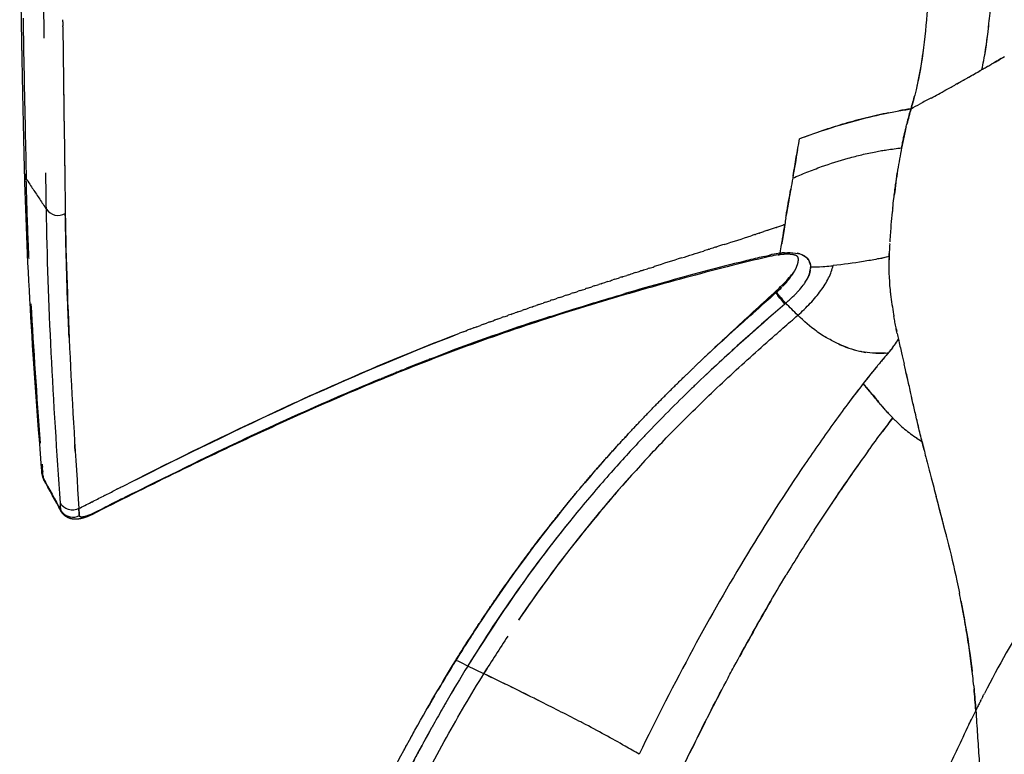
# Model space of a CAD drawing. Header units: millimetres. Extents: x 2530 to 6175, y 0 to 2613.
# Tile 7 of 76: x 2530 to 2674, y 484 to 591. Entities that reach past the tile are written whole.
import ezdxf

# ---------------------------------------------------------------- set-up
doc = ezdxf.new("R2010")
doc.units = ezdxf.units.MM
doc.header["$MEASUREMENT"] = 0
doc.layers.add('Crea2D$visibili$linee', color=7, linetype='Continuous', true_color=0x000000)
doc.layers.add('Crea2D$visibili$tangenti', color=7, linetype='Continuous', true_color=0x000000)

msp = doc.modelspace()

# ---------------------------------------------------------------- linework, layer by layer
at = {"layer": 'Crea2D$visibili$linee'}
for p, q in [((2670.75, 583.46), (2670.75, 583.47)), ((2672.96, 584.72), (2672.96, 584.73)), ((2649.86, 543.42), (2649.86, 543.41)), ((2649.86, 543.41), (2649.87, 543.41)), ((2598.05, 495.31), (2598.05, 495.31))]:
    msp.add_line(p, q, dxfattribs=at)
for centre, radius, start, end in [((14461.26, 730.02), 11928.25, 180.596437, 180.68206), ((6106.28, 649.71), 3575.95, 180.94146, 181.20349), ((10909.62, 689.76), 8373.6, 180.684597, 180.828144), ((2584.32, 738), 177.06, 299.8263, 300.3652), ((2597.69, 709.84), 145.98, 299.1361, 299.9522), ((2555.09, 606.34), 117.9, 348.813, 349.4669), ((2504.05, 867.19), 329.07, 300.4474, 300.5588), ((2588.78, 734.77), 172.06, 298.764, 299.0018), ((66737.79, 1451.78), 64206.97, 180.7753799, 180.7935927), ((2524.34, 838.5), 294.09, 298.1992, 298.6797), ((2614.94, 591.18), 47.4, 343.5261, 345.9756), ((2771.85, 377.1), 229.51, 118.2253, 118.6696), ((2679.11, 459.32), 119.89, 98.9856, 99.8349), ((2768.2, 547.23), 112.04, 164.1989, 165.381), ((2673.24, 575.72), 17.1, 175.8032, 175.8133), ((10481.57, 740.7), 7952.18, 181.196865, 181.247884), ((881.36, 873.77), 1788.17, 350.15368, 350.32833), ((2674.77, 493.24), 85.78, 109.3739, 110.9377), ((2713.81, 387.75), 198.25, 110.118, 110.582), ((3459.85, 428.74), 828.45, 170.05974, 170.34955), ((2809.71, 535.7), 169.61, 171.1353, 171.4767), ((2521.3, 918.38), 377.35, 288.4516, 288.4553), ((2528.23, 897.67), 355.52, 288.5542, 288.5561), ((2391.33, 1317.7), 797.3, 287.65518, 287.95104), ((2504.94, 967.67), 429.29, 288.2641, 288.2707), ((2513.59, 941.56), 401.78, 288.3549, 288.3602), ((2758.77, 552.36), 101.65, 176.8092, 177.4496), ((2731.15, 172.35), 394.78, 103.5669, 103.9263), ((2642.63, 544.03), 12.5, 97.1906, 103.4173), ((2644.32, 540.53), 16.52, 106.0694, 106.0794), ((2643.1, 542.55), 14.25, 97.2915, 101.9823), ((2643.29, 541.61), 15.21, 101.9161, 101.9433), ((2641.04, 556.6), 0.167, 259.644, 275.4541), ((2642.79, 543.66), 13.11, 94.148, 96.5539), ((2643.05, 552.86), 3.87, 73.3385, 78.9115), ((2638.88, 633.41), 79.34, 282.2779, 283.3396), ((2692.71, 554.81), 35.55, 177.7311, 185.6044), ((3540.44, -2328.91), 3026.08, 107.57071, 107.65002), ((2645.69, 579.93), 25.26, 270.0928, 273.5978), ((2644.58, 597.33), 42.7, 273.9569, 275.5477), ((2625.28, 568.54), 23.21, 315.6516, 321.0103), ((2627, 567.04), 20.94, 317.139, 319.1303), ((2637.68, 557.32), 6.58, 330.9245, 334.7334), ((2621.51, 572.17), 28.45, 312.9408, 315.5948), ((2603.02, 590.98), 54.83, 313.7008, 315.1412), ((2635.79, 558.65), 11.08, 317.6812, 323.1766), ((2628, 565.16), 19.09, 312.4543, 315.1448), ((2661.73, 567.33), 26.59, 219.5084, 222.453), ((2627.31, 566.74), 22.8, 312.1594, 315.5034), ((3491.37, -417.77), 1287.1, 131.29337, 131.29431), ((2609.65, 586.39), 49.22, 311.2495, 312.0413), ((2657.68, 560.7), 18.97, 234.5368, 237.7987), ((2723.23, 559.26), 66.41, 192.442, 193.185), ((2646.79, 551.32), 13.8, 322.9812, 324.2583), ((2640.54, 555.48), 21.3, 324.9976, 327.7517), ((2647.13, 551.08), 13.39, 324.2527, 328.6185), ((2838.17, 583.6), 183.9, 192.3991, 193.0349), ((2655.92, 555.77), 13.74, 252.0706, 254.6595), ((2655.73, 555), 12.93, 267.8558, 273.3093), ((2788.07, 428.97), 173.09, 139.1741, 139.8628), ((2640.18, 556.63), 22.28, 319.3905, 322.3056), ((2869.55, 589.85), 215.88, 192.7729, 193.2124), ((2714.58, 220.19), 344.29, 111.2507, 111.7897), ((2787.23, 372.47), 228.65, 134.0101, 136.3825), ((2833.27, 397.93), 227.75, 142.4363, 142.9226), ((2779.96, 379.87), 215.79, 134.8573, 135.7287), ((2802.81, 420.83), 183.16, 142.3796, 143.1488), ((2646.64, 524.89), 13.53, 34.8994, 34.9187), ((2779.25, 381.29), 218.73, 136.9213, 137.55), ((2908.13, 586.43), 257.1, 192.3112, 192.3127), ((2772.88, 386.17), 208.81, 136.62, 138.4419), ((2680.95, 560.63), 36.69, 237.5529, 238.872), ((2676.53, 553.05), 27.92, 237.203, 238.6183), ((2003.51, 369.22), 677.64, 13.55801, 13.65722), ((2771.38, 388.4), 208.13, 137.7058, 139.6382), ((2852.25, 384.11), 244.75, 144.0378, 147.3258), ((2767.95, 391.34), 199.18, 137.0279, 145.8526), ((2765.97, 392.89), 196.68, 137.9477, 145.9013), ((2769.11, 389.71), 203.64, 138.484, 140.6528), ((2856.11, 381.53), 249.39, 144.6524, 146.2413), ((2535.31, 524.53), 1.72, 188.2307, 207.6652), ((2534.1, 523.86), 0.338, 182.4572, 202.3624), ((2774.02, 386.35), 211.47, 140.2213, 146.8813), ((2325.44, 430.4), 350.58, 14.071, 15.0038), ((2194.94, 396.23), 485.48, 14.4204, 14.8799), ((2536.64, 519.17), 0.316, 181.0203, 208.122), ((2536.62, 519.16), 0.295, 212.9833, 221.6905), ((2768.08, 390.64), 202.26, 140.6714, 148.4626), ((2538.05, 520.17), 2, 251.0002, 259.5324), ((2538.08, 520.27), 2.11, 259.3248, 296.6237), ((2540.81, 518.55), 0.0322, 271.172, 316.6205), ((2869.35, 372.86), 265.21, 147.2748, 148.9387), ((2926.12, 339.49), 331.07, 149.8154, 151.4304), ((2819.75, 416.09), 167.11, 148.1939, 152.8141), ((2777.07, 384.28), 215.16, 147.0798, 148.3386), ((2776.61, 385.67), 209.53, 146.6667, 148.4477), ((2805.25, 366.94), 248.24, 148.3523, 149.509), ((2804.35, 368.44), 244.78, 148.4732, 149.9368), ((2414.17, 110.8), 426.22, 63.9794, 64.4422), ((2322.67, -76.98), 635.1, 63.61397, 63.93493), ((2557.01, 482.45), 113.08, 3.801, 5.4155), ((2819.81, 358.37), 265.14, 149.7245, 150.1564), ((2968.98, 316.83), 379.55, 152.3786, 153.9052), ((2823.52, 357.32), 266.94, 150.0777, 150.7142), ((2430.68, 138.86), 393.74, 62.5928, 63.5506), ((2535.08, 338.13), 168.77, 59.5027, 60.3159)]:
    msp.add_arc(centre, radius, start, end, dxfattribs=at)
for points, weights, knots in [([(2531.04, 568.26), (2530.82, 577.82), (2530.63, 586.79), (2530.52, 594.59), (2530.42, 601.39), (2530.36, 608.2), (2530.32, 615)], [1, 1, 1, 1, 0.999993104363, 0.999993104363, 1], [1.182905, 1.182905, 1.182905, 1.182905, 99.141026, 99.141026, 99.141026, 119.551993, 119.551993, 119.551993, 119.551993]), ([(2531.68, 555.91), (2531.5, 559.78), (2531.37, 563.65), (2531.28, 567.52), (2532.26, 566.04), (2533.24, 564.56), (2534.22, 563.08)], [1, 0.999958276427, 0.999958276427, 1, 1, 1, 1], [0, 0, 0, 0, 11.613474, 11.613474, 11.613474, 12.613474, 12.613474, 12.613474, 12.613474]), ([(2643.12, 553.6), (2643.16, 553.67), (2643.21, 553.73), (2643.25, 553.8), (2643.3, 553.89), (2643.41, 554.07), (2643.6, 554.44), (2643.79, 554.88), (2643.93, 555.37), (2643.96, 555.68), (2643.96, 555.82), (2643.95, 555.94), (2643.93, 556.02), (2643.89, 556.12), (2643.86, 556.16), (2643.82, 556.2), (2643.77, 556.25), (2643.7, 556.29), (2643.63, 556.32), (2643.57, 556.35), (2643.43, 556.4), (2643.09, 556.48), (2642.58, 556.53), (2641.87, 556.52), (2641.35, 556.47), (2641.06, 556.43)], [1, 0.999928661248, 0.999928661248, 1, 1, 1, 1, 1, 1, 1, 1, 1, 1, 1, 1, 1, 0.990394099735, 0.990394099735, 1, 1, 1, 1, 1, 1, 1, 1], [0, 0, 0, 0, 0.232945, 0.232945, 0.232945, 0.532612, 0.887238, 1.461887, 1.982012, 2.405834, 2.405834, 2.405834, 3.683613, 3.683613, 4.92839, 4.92839, 4.92839, 5.154831, 5.154831, 5.154831, 5.362735, 5.602712, 6.187348, 6.901282, 7.751752, 7.751752, 7.751752, 7.751752]), ([(2593.93, 497.21), (2597.04, 502.25), (2600.37, 507.19), (2607.45, 516.77), (2611.19, 521.42), (2615.15, 525.91), (2617.12, 528.15), (2619.14, 530.35), (2623.27, 534.67), (2625.38, 536.79), (2627.53, 538.87), (2629.06, 540.35), (2630.61, 541.81), (2632.17, 543.25)], [1, 1, 1, 1, 1, 1, 1, 1, 1, 1, 1, 0.999950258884, 0.999950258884, 1], [0.000492, 0.000492, 0.000492, 0.000492, 17.951242, 17.951242, 35.910381, 35.910381, 35.910381, 44.878698, 44.878698, 53.844075, 53.844075, 53.844075, 60.22963, 60.22963, 60.22963, 60.22963]), ([(2657.72, 542.88), (2657.52, 542.63), (2657.31, 542.38), (2657.1, 542.13), (2657.03, 542.05), (2656.79, 541.78), (2656.21, 541.11), (2655.37, 540.1), (2654.54, 539.09), (2653.9, 538.27), (2653.57, 537.86), (2653.41, 537.65)], [1, 0.999678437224, 0.999678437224, 1, 1, 1, 1, 1, 1, 1, 1, 1], [0, 0, 0, 0, 0.972406, 0.972406, 0.972406, 1.026452, 1.161589, 1.431861, 1.702133, 1.837269, 1.972406, 1.972406, 1.972406, 1.972406]), ([(2540.82, 518.52), (2540.74, 518.48), (2540.58, 518.4), (2540.25, 518.26), (2539.72, 518.05), (2539.24, 517.93), (2538.93, 517.89), (2538.75, 517.86), (2538.56, 517.85), (2538.3, 517.86), (2538.23, 517.86), (2538.04, 517.88), (2537.92, 517.9), (2537.8, 517.93), (2537.47, 518.01), (2537.17, 518.16), (2536.91, 518.37), (2536.68, 518.55), (2536.5, 518.77), (2536.36, 519.02)], [1, 1, 1, 1, 1, 1, 1, 1, 1, 1, 1, 1, 1, 1, 0.984214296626, 0.984214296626, 1, 0.987256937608, 0.987256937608, 1], [0, 0, 0, 0, 0.286459, 0.543631, 1.06622, 2.004236, 2.004236, 2.004236, 2.647664, 2.647664, 2.894736, 2.894736, 3.294286, 3.294286, 3.294286, 4.298695, 4.298695, 4.298695, 5.15245, 5.15245, 5.15245, 5.15245]), ([(2540.49, 518.47), (2540.4, 518.43), (2540.21, 518.35), (2539.93, 518.26), (2539.67, 518.2), (2539.46, 518.17), (2539.28, 518.17), (2539.14, 518.2), (2539.04, 518.28), (2539.03, 518.35), (2539.02, 518.38), (2539.02, 518.39), (2539.02, 518.39), (2539.02, 518.39), (2539, 518.73), (2538.97, 519.07), (2538.96, 519.42)], [1, 1, 1, 1, 1, 1, 1, 1, 1, 1, 1, 1, 1, 1, 0.999955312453, 0.999955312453, 1], [0, 0, 0, 0, 0.320943, 0.606708, 0.877889, 1.103895, 1.269742, 1.410379, 1.51618, 1.622646, 1.622646, 1.622646, 1.62727, 1.62727, 1.62727, 2.658915, 2.658915, 2.658915, 2.658915]), ([(2590.7, 487.9), (2589.73, 486.17), (2587.85, 482.72), (2585.02, 477.31), (2582.21, 471.68), (2579.35, 465.73), (2576.5, 459.57), (2573.76, 453.4), (2570.93, 446.79), (2569.1, 442.33), (2568.08, 439.83), (2566.85, 436.82), (2565.65, 433.8), (2564.47, 430.77)], [1, 1, 1, 1, 1, 1, 1, 1, 1, 1, 1, 0.999975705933, 0.999975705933, 1], [0, 0, 0, 0, 5.951726, 11.791894, 18.316431, 24.80799, 31.601452, 38.673381, 45.072194, 53.152761, 53.152761, 53.152761, 62.909038, 62.909038, 62.909038, 62.909038])]:
    msp.add_rational_spline(points, weights, degree=3, knots=knots, dxfattribs=at)
for points, knots in [([(2663.43, 605.26), (2663.3, 601.06), (2663.04, 594.69), (2662.22, 586.08), (2661.36, 581.17), (2660.58, 578.4), (2660.39, 577.74)], [8.8516873, 8.8516873, 8.8516873, 8.8516873, 8.9239533, 8.9584525, 8.9899538, 9, 9, 9, 9]), ([(2670.75, 583.47), (2670.84, 583.91), (2671.13, 585.4), (2671.51, 587.9), (2671.98, 591.96), (2672.35, 596.68), (2672.51, 600.3), (2672.58, 601.97)], [1, 1, 1, 1, 1.00670257, 1.0227235, 1.03874442, 1.07078627, 1.09882099, 1.09882099, 1.09882099, 1.09882099]), ([(2662.14, 586.11), (2662.12, 585.98), (2661.83, 583.89), (2661.44, 581.77), (2660.94, 579.74)], [4.95711893, 4.95711893, 4.95711893, 4.95711893, 4.95918615, 4.98995472, 4.98995472, 4.98995472, 4.98995472]), ([(2674.01, 585.33), (2673.7, 585.16), (2673.1, 584.81), (2672.51, 584.46), (2672.2, 584.29)], [2.4506557, 2.4506557, 2.4506557, 2.4506557, 2.603303, 2.7554181, 2.7554181, 2.7554181, 2.7554181]), ([(2669.13, 582.54), (2669.37, 582.68), (2669.73, 582.88), (2670.21, 583.16), (2670.51, 583.33), (2670.69, 583.43), (2670.75, 583.46)], [0.8424111, 0.8424111, 0.8424111, 0.8424111, 0.912612, 0.9477125, 0.9828129, 1, 1, 1, 1]), ([(2665.47, 580.49), (2665.73, 580.63), (2666.46, 581.04), (2667.43, 581.59), (2668.28, 582.07), (2668.64, 582.27), (2668.77, 582.34)], [0.4886358, 0.4886358, 0.4886358, 0.4886358, 0.5616074, 0.7020092, 0.7722101, 0.8073106, 0.8073106, 0.8073106, 0.8073106]), ([(2666.95, 581.32), (2667.01, 581.35), (2667.49, 581.62), (2667.97, 581.89), (2668.4, 582.13)], [0.6315259, 0.6315259, 0.6315259, 0.6315259, 0.6475369, 0.7719142, 0.7719142, 0.7719142, 0.7719142]), ([(2646.63, 574.27), (2648.49, 574.91), (2651.74, 575.92), (2655.68, 576.88), (2658.05, 577.34), (2659.39, 577.58), (2660.06, 577.68), (2660.39, 577.74), (2660.39, 577.74)], [0.1562175, 0.1562175, 0.1562175, 0.1562175, 0.4998959, 0.7498438, 0.8748178, 0.9373047, 0.9997917, 1, 1, 1, 1]), ([(2659.01, 572.04), (2659.06, 572.3), (2659.16, 572.8), (2659.35, 573.69), (2659.54, 574.53), (2659.78, 575.48), (2659.95, 576.15), (2660.11, 576.77), (2660.23, 577.22), (2660.34, 577.55), (2660.39, 577.74)], [0, 0, 0, 0, 0.787371, 1.529609, 2.734519, 3.386094, 4.455859, 4.827891, 5.296019, 5.865249, 5.865249, 5.865249, 5.865249]), ([(2657.12, 577.16), (2656.05, 576.95), (2653.9, 576.46), (2651.02, 575.68), (2648.48, 574.9), (2647.03, 574.41), (2646.31, 574.16)], [9.2032997, 9.2032997, 9.2032997, 9.2032997, 9.3988334, 9.5965824, 9.7290673, 9.8633781, 9.8633781, 9.8633781, 9.8633781]), ([(2659.69, 575.13), (2659.66, 575.01), (2659.41, 573.98), (2659.2, 572.95), (2659.01, 572.04)], [1.4570782, 1.4570782, 1.4570782, 1.4570782, 1.5223751, 2, 2, 2, 2]), ([(2659.01, 572.04), (2658.81, 570.97), (2658.39, 568.71), (2658.11, 566.4), (2657.95, 565.15)], [1, 1, 1, 1, 1.2258683, 1.4750919, 1.4750919, 1.4750919, 1.4750919]), ([(2533.52, 525.32), (2532.93, 532.78), (2532.39, 540.11), (2531.53, 554.44), (2531.21, 561.45), (2531.05, 568.25)], [0, 0, 0, 0, 69.451646, 69.451646, 138.928525, 138.928525, 138.928525, 138.928525]), ([(2643.13, 567.62), (2642.94, 566.54), (2642.63, 564.73), (2642.3, 562.91), (2642.18, 562.18), (2642.18, 562.18)], [11, 11, 11, 11, 11.4795637, 11.803938, 11.8039711, 11.8039711, 11.8039711, 11.8039711]), ([(2657.73, 563.27), (2657.78, 563.74), (2657.92, 564.89), (2658.13, 566.58), (2658.3, 567.79), (2658.37, 568.35)], [7.3895916, 7.3895916, 7.3895916, 7.3895916, 7.4776629, 7.6131975, 7.731743, 7.731743, 7.731743, 7.731743]), ([(2642.13, 561.84), (2642.16, 562.09), (2642.25, 562.61), (2642.38, 563.4), (2642.58, 564.54), (2642.74, 565.41), (2642.84, 566)], [0, 0, 0, 0, 0.75162, 1.581756, 2.412572, 4.219172, 4.219172, 4.219172, 4.219172]), ([(2657.73, 563.27), (2657.7, 563.08), (2657.61, 562.27), (2657.45, 560.71), (2657.35, 559.23), (2657.29, 558.37), (2657.29, 558.35)], [1.5970727, 1.5970727, 1.5970727, 1.5970727, 1.6347574, 1.7496472, 1.8859126, 1.8892862, 1.8892862, 1.8892862, 1.8892862]), ([(2537.53, 544.38), (2537.46, 545.99), (2537.3, 549.99), (2537.1, 556.05), (2537.02, 560.43), (2536.98, 562.49)], [2.5676837, 2.5676837, 2.5676837, 2.5676837, 2.6804814, 2.8493897, 2.9999995, 2.9999995, 2.9999995, 2.9999995]), ([(2641.3, 556.69), (2641.36, 557.1), (2641.47, 557.68), (2641.61, 558.53), (2641.76, 559.49), (2641.89, 560.28), (2641.97, 560.81)], [0, 0, 0, 0, 1.254481, 1.778549, 2.580083, 4.177106, 4.177106, 4.177106, 4.177106]), ([(2641.97, 560.84), (2641.84, 559.94), (2641.71, 559.11), (2641.57, 558.28), (2641.55, 558.17), (2641.53, 558.06)], [0, 0, 0, 0, 0.5232548, 0.5232548, 0.6035046, 0.6035046, 0.6035046, 0.6035046]), ([(2639.73, 556.19), (2635.6, 555.22), (2631.48, 554.17), (2623.08, 551.91), (2618.78, 550.68), (2614.51, 549.39), (2610.25, 548.1), (2606.01, 546.75), (2597.6, 543.87), (2593.43, 542.35), (2589.3, 540.74), (2581.02, 537.51), (2572.87, 533.95), (2556.76, 526.47), (2548.77, 522.52), (2540.83, 518.52)], [0.641663, 0.641663, 0.641663, 0.641663, 13.404988, 13.404988, 26.829387, 26.829387, 26.829387, 40.217593, 40.217593, 53.584396, 53.584396, 53.584396, 80.38392, 80.38392, 107.273333, 107.273333, 107.273333, 107.273333]), ([(2641.92, 556.74), (2643.12, 556.82), (2644.06, 556.69), (2645.38, 555.98), (2645.71, 555.37), (2645.73, 554.66), (2645.73, 554.64), (2645.73, 554.61), (2645.73, 554.59)], [-0.017358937, -0.017358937, -0.017358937, -0.017358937, -0.013502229, -0.013502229, -0.009472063, -0.009472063, -0.009472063, -0.009326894, -0.009326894, -0.009326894, -0.009326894]), ([(2645.69, 555.03), (2645.67, 555.09), (2645.64, 555.23), (2645.54, 555.49), (2645.29, 555.92), (2644.96, 556.2), (2644.71, 556.34)], [0, 0, 0, 0, 0.213238, 0.423647, 0.828675, 1.684454, 1.684454, 1.684454, 1.684454]), ([(2657.19, 556.22), (2656.92, 556.15), (2656.36, 556.01), (2655.11, 555.74), (2652.67, 555.31), (2650.5, 555.01), (2649.02, 554.86)], [0, 0, 0, 0, 0.849885, 1.735737, 3.822059, 8.294283, 8.294283, 8.294283, 8.294283]), ([(2657.19, 556.21), (2657.18, 555.73), (2657.16, 555.02), (2657.17, 554.28), (2657.17, 554.04)], [1, 1, 1, 1, 1.1275388, 1.1861957, 1.1861957, 1.1861957, 1.1861957]), ([(2657.19, 556.21), (2657.19, 556.24), (2657.2, 556.38), (2657.2, 556.53), (2657.21, 556.64)], [7, 7, 7, 7, 7.00329177, 7.02023385, 7.02023385, 7.02023385, 7.02023385]), ([(2636.14, 555.52), (2634.14, 555.03), (2632.14, 554.51), (2626.3, 552.96), (2622.47, 551.9), (2618.65, 550.78)], [2.0348551, 2.0348551, 2.0348551, 2.0348551, 2.092947, 2.092947, 2.2048637, 2.2048637, 2.2048637, 2.2048637]), ([(2645.73, 554.66), (2646.32, 554.68), (2646.92, 554.69), (2647.52, 554.73), (2647.53, 554.73)], [1, 1, 1, 1, 1.5403008, 1.5476504, 1.5476504, 1.5476504, 1.5476504]), ([(2590.56, 541.37), (2598.27, 544.34), (2606.11, 547), (2615.59, 549.88), (2617.12, 550.34), (2618.65, 550.79)], [0.515625, 0.515625, 0.515625, 0.515625, 0.75, 0.75, 0.7949499, 0.7949499, 0.7949499, 0.7949499]), ([(2640.7, 550.91), (2640.7, 550.91), (2640.69, 550.9), (2640.68, 550.89), (2639.92, 550.22), (2638.31, 548.8), (2635.82, 546.58), (2633.14, 544.16), (2631.17, 542.34), (2630.1, 541.32), (2629.95, 541.19)], [0, 0, 0, 0, 0.0004381, 0.0004381, 0.0004381, 0.0431727, 0.0900113, 0.1404121, 0.1942783, 0.2023981, 0.2023981, 0.2023981, 0.2023981]), ([(2632.46, 543.52), (2634.21, 545.19), (2636.96, 547.75), (2639.73, 550.28), (2640.72, 551.18), (2640.72, 551.18), (2640.72, 551.19), (2640.72, 551.19)], [4.8446243, 4.8446243, 4.8446243, 4.8446243, 4.9444984, 4.9999011, 4.9999011, 4.9999011, 5, 5, 5, 5]), ([(2640.7, 550.91), (2640.69, 550.88), (2640.82, 550.68), (2641.3, 550.08), (2641.64, 549.67), (2641.99, 549.28)], [3, 3, 3, 3, 3.5, 3.5, 4, 4, 4, 4]), ([(2641.98, 549.26), (2641.64, 549.67), (2641.3, 550.08), (2640.94, 550.53), (2640.85, 550.65), (2640.79, 550.75)], [1, 1, 1, 1, 1.4999913, 1.4999913, 1.7502552, 1.7502552, 1.7502552, 1.7502552]), ([(2657.33, 551.34), (2657.36, 551.11), (2657.49, 549.91), (2657.7, 548.61), (2657.88, 547.54), (2657.9, 547.44)], [1.4070997, 1.4070997, 1.4070997, 1.4070997, 1.4611821, 1.6971799, 1.7221277, 1.7221277, 1.7221277, 1.7221277]), ([(2641.98, 549.26), (2640.17, 547.69), (2636.3, 544.31), (2632.5, 540.84), (2630.5, 538.95)], [0.0003017, 0.0003017, 0.0003017, 0.0003017, 0.1021086, 0.2187037, 0.2187037, 0.2187037, 0.2187037]), ([(2640.32, 547.81), (2636.45, 544.42), (2632.61, 541), (2628.72, 537.26), (2628.54, 537.09), (2628.37, 536.92)], [0.0315139, 0.0315139, 0.0315139, 0.0315139, 0.25, 0.25, 0.2604461, 0.2604461, 0.2604461, 0.2604461]), ([(2658.37, 544.95), (2658.37, 544.96), (2658.31, 545.23), (2658.2, 545.78), (2658.05, 546.61), (2657.95, 547.16), (2657.9, 547.44)], [6.0691403, 6.0691403, 6.0691403, 6.0691403, 6.0704038, 6.1372675, 6.2041313, 6.2709949, 6.2709949, 6.2709949, 6.2709949]), ([(2607.73, 547.43), (2602.64, 545.79), (2597.6, 544.04), (2592.43, 542.09), (2592.27, 542.02), (2592.1, 541.96)], [2.3121501, 2.3121501, 2.3121501, 2.3121501, 2.4627469, 2.4627469, 2.4677285, 2.4677285, 2.4677285, 2.4677285]), ([(2594.11, 544.83), (2585.17, 541.4), (2576.38, 537.59), (2560.43, 530.17), (2553.26, 526.64), (2546.1, 523.04)], [1.4609302, 1.4609302, 1.4609302, 1.4609302, 1.7165775, 1.7165775, 1.9291444, 1.9291444, 1.9291444, 1.9291444]), ([(2622.21, 527.11), (2623.03, 527.99), (2625.86, 530.97), (2630.85, 535.93), (2636.21, 540.88), (2639.48, 543.78), (2640.58, 544.74)], [2.5737109, 2.5737109, 2.5737109, 2.5737109, 2.625, 2.75, 2.875, 2.9375, 2.9375, 2.9375, 2.9375]), ([(2651.21, 542.86), (2650.81, 543.01), (2649.86, 543.39), (2648.77, 543.94), (2648.1, 544.33), (2647.97, 544.41)], [3.4391786, 3.4391786, 3.4391786, 3.4391786, 3.5277295, 3.6457971, 3.675314, 3.675314, 3.675314, 3.675314]), ([(2649.62, 543.53), (2649.91, 543.39), (2650.74, 543.01), (2651.84, 542.64), (2652.92, 542.35), (2653.49, 542.24), (2653.79, 542.2)], [0.4446587, 0.4446587, 0.4446587, 0.4446587, 0.5086632, 0.6252681, 0.6849047, 0.7526677, 0.7526677, 0.7526677, 0.7526677]), ([(2656.68, 542.1), (2656.57, 542.1), (2655.94, 542.06), (2654.78, 542.07), (2653.66, 542.21), (2653.07, 542.33), (2653, 542.34)], [3.0307357, 3.0307357, 3.0307357, 3.0307357, 3.055459, 3.1735266, 3.2915943, 3.3063529, 3.3063529, 3.3063529, 3.3063529]), ([(2660.89, 533.89), (2660.76, 534.39), (2660.52, 535.41), (2660.21, 536.98), (2659.84, 538.52), (2659.57, 539.71), (2659.41, 540.37), (2659.38, 540.51)], [5.3222923, 5.3222923, 5.3222923, 5.3222923, 5.4269817, 5.5316707, 5.6363597, 5.7410488, 5.7672208, 5.7672208, 5.7672208, 5.7672208]), ([(2655.3, 540.02), (2654.66, 539.24), (2654.04, 538.45), (2653.42, 537.65), (2653.42, 537.65), (2653.42, 537.65), (2653.42, 537.65)], [1.4781922, 1.4781922, 1.4781922, 1.4781922, 2, 2, 2, 2.000006, 2.000006, 2.000006, 2.000006]), ([(2660.36, 536.19), (2660.22, 536.87), (2659.95, 538.16), (2659.63, 539.47), (2659.48, 540.11)], [4.4881104, 4.4881104, 4.4881104, 4.4881104, 4.6246945, 4.7476826, 4.7476826, 4.7476826, 4.7476826]), ([(2653.41, 537.65), (2652.74, 536.79), (2651.34, 534.95), (2648.48, 531.06), (2643.36, 523.74), (2636.33, 512.75), (2628.27, 498.61), (2623.23, 488.74), (2620.72, 483.56)], [0, 0, 0, 0, 3.270465, 6.941388, 14.501663, 30.064718, 46.056047, 63.313058, 63.313058, 63.313058, 63.313058]), ([(2653.41, 537.65), (2653.55, 537.49), (2653.82, 537.14), (2654.38, 536.49), (2655, 535.78), (2655.44, 535.22), (2655.63, 534.99)], [2, 2, 2, 2, 2.0908139, 2.1816277, 2.3632555, 2.4994782, 2.4994782, 2.4994782, 2.4994782]), ([(2657.73, 532.63), (2657.41, 532.97), (2656.72, 533.69), (2655.62, 535), (2654.5, 536.34), (2653.73, 537.28), (2653.41, 537.65)], [4, 4, 4, 4, 4.226107, 4.4903221, 4.796122, 4.9995222, 4.9995222, 4.9995222, 4.9995222]), ([(2655.67, 534.94), (2655.72, 534.88), (2655.89, 534.66), (2656.19, 534.3), (2656.45, 534.01), (2656.58, 533.87), (2656.58, 533.87)], [2.5094733, 2.5094733, 2.5094733, 2.5094733, 2.5448832, 2.6356971, 2.7265109, 2.7265143, 2.7265143, 2.7265143, 2.7265143]), ([(2661.99, 529.22), (2661.98, 529.27), (2661.77, 530.09), (2661.42, 531.62), (2660.92, 533.76), (2660.6, 535.13), (2660.45, 535.81)], [4, 4, 4, 4, 4.011053, 4.178915, 4.3245192, 4.4617647, 4.4617647, 4.4617647, 4.4617647]), ([(2656.64, 533.81), (2656.75, 533.69), (2656.99, 533.44), (2657.27, 533.1), (2657.5, 532.86), (2657.63, 532.73), (2657.7, 532.67), (2657.73, 532.64)], [2.7405606, 2.7405606, 2.7405606, 2.7405606, 2.8173248, 2.9081387, 2.9535456, 2.9762491, 2.9989527, 2.9989527, 2.9989527, 2.9989527]), ([(2661.95, 529.37), (2661.89, 529.61), (2661.76, 530.1), (2661.52, 531.09), (2661.27, 532.35), (2661.02, 533.33), (2660.91, 533.81)], [5.009584, 5.009584, 5.009584, 5.009584, 5.06057, 5.1129145, 5.2176036, 5.3167738, 5.3167738, 5.3167738, 5.3167738]), ([(2654.15, 527.84), (2654.84, 528.79), (2656.03, 530.39), (2657.24, 531.98), (2657.74, 532.63)], [4.90587795, 4.90587795, 4.90587795, 4.90587795, 4.96134813, 5, 5, 5, 5]), ([(2657.74, 532.63), (2657.83, 532.53), (2657.99, 532.37), (2658.28, 532.08), (2658.74, 531.63), (2659.72, 530.75), (2660.64, 530.09), (2661.27, 529.67)], [0, 0, 0, 0, 0.412149, 0.66191, 1.240787, 2.357636, 4.614212, 4.614212, 4.614212, 4.614212]), ([(2661.98, 529.23), (2662.17, 528.46), (2662.61, 526.66), (2663.31, 523.98), (2663.82, 522.07), (2664.07, 521.16)], [0, 0, 0, 0, 0.0567425, 0.1325326, 0.2023379, 0.2023379, 0.2023379, 0.2023379]), ([(2533.72, 524.3), (2533.71, 524.46), (2533.7, 524.61), (2533.69, 524.77), (2533.67, 525), (2533.65, 525.23), (2533.63, 525.47)], [1.5033754, 1.5033754, 1.5033754, 1.5033754, 2, 2, 2, 2.0156151, 2.0156151, 2.0156151, 2.0156151]), ([(2608.52, 518), (2608.23, 517.64), (2606.78, 515.8), (2604.15, 512.36), (2600.77, 507.66), (2598.58, 504.44), (2597.52, 502.83)], [0.6434322, 0.6434322, 0.6434322, 0.6434322, 0.6625283, 0.742075, 0.8248441, 0.9059396, 0.9059396, 0.9059396, 0.9059396]), ([(2665.5, 515.64), (2665.56, 515.39), (2666.13, 513.13), (2666.79, 510.29), (2667.33, 507.69), (2667.45, 507.09)], [0.3446677, 0.3446677, 0.3446677, 0.3446677, 0.3640405, 0.5211637, 0.5675893, 0.5675893, 0.5675893, 0.5675893]), ([(2633.4, 494.15), (2633.78, 494.87), (2635.77, 498.61), (2638.67, 503.81), (2641.28, 508.23), (2642.16, 509.7)], [3.2838354, 3.2838354, 3.2838354, 3.2838354, 3.3224648, 3.4836971, 3.5643133, 3.5643133, 3.5643133, 3.5643133]), ([(2669.55, 493.54), (2669.46, 494.48), (2669.24, 496.48), (2668.82, 499.48), (2668.33, 502.56), (2667.86, 505.09), (2667.56, 506.59), (2667.45, 507.09)], [4.0860682, 4.0860682, 4.0860682, 4.0860682, 4.1543125, 4.2314687, 4.308625, 4.3857812, 4.4243593, 4.4243593, 4.4243593, 4.4243593]), ([(2667.71, 505.83), (2667.9, 504.81), (2668.47, 501.72), (2669, 498.31), (2669.29, 495.9), (2669.33, 495.62)], [0.600525, 0.600525, 0.600525, 0.600525, 0.6798862, 0.8396733, 0.8603264, 0.8603264, 0.8603264, 0.8603264]), ([(2580.85, 473.43), (2582.88, 477.53), (2584.99, 481.59), (2589.34, 489.52), (2591.58, 493.39), (2593.93, 497.21)], [0.007118, 0.007118, 0.007118, 0.007118, 13.926747, 13.926747, 27.499071, 27.499071, 27.499071, 27.499071]), ([(2595.7, 496.43), (2594.62, 494.65), (2593.43, 492.67), (2592.27, 490.67), (2592.16, 490.48)], [2, 2, 2, 2, 2.098596, 2.1092926, 2.1092926, 2.1092926, 2.1092926]), ([(2606.06, 491.39), (2605.83, 491.51), (2604.4, 492.22), (2602.57, 493.13), (2600.19, 494.27), (2599.04, 494.83), (2598.28, 495.2)], [3.67723, 3.67723, 3.67723, 3.67723, 3.7050097, 3.852611, 3.8990337, 3.9907091, 3.9907091, 3.9907091, 3.9907091]), ([(2625.35, 478.02), (2626.27, 479.96), (2628.09, 483.78), (2630.78, 489.15), (2632.56, 492.58), (2633.4, 494.15)], [4, 4, 4, 4, 4.1016214, 4.2001487, 4.2838712, 4.2838712, 4.2838712, 4.2838712]), ([(2669.55, 493.54), (2669.56, 493.4), (2669.68, 492.21), (2669.77, 491.01), (2669.85, 489.95)], [0.91195901, 0.91195901, 0.91195901, 0.91195901, 0.92228554, 1, 1, 1, 1]), ([(2669.85, 489.95), (2669.21, 488.64), (2668.04, 486.25), (2665.64, 481.21), (2662.66, 474.72), (2659.05, 466.49), (2656.71, 460.9), (2655.56, 458.09)], [0, 0, 0, 0, 4.376229, 7.97127, 16.74282, 25.802867, 34.92612, 34.92612, 34.92612, 34.92612]), ([(2618.66, 484.76), (2618.66, 484.76), (2617.74, 485.28), (2615.79, 486.38), (2613.42, 487.64), (2612.11, 488.32), (2611.93, 488.41)], [3.114874, 3.114874, 3.114874, 3.114874, 3.1149882, 3.2625953, 3.4095986, 3.4326764, 3.4326764, 3.4326764, 3.4326764])]:
    msp.add_open_spline(points, degree=3, knots=knots, dxfattribs=at)
for points in [[(2536.6, 590.43), (2536.6, 590.54), (2536.6, 590.64), (2536.6, 590.75)], [(2536.6, 590.43), (2536.61, 590.24), (2536.61, 590.05), (2536.61, 589.87)], [(2536.61, 589.71), (2536.61, 589.76), (2536.61, 589.81), (2536.61, 589.87)], [(2671.08, 585.18), (2671.38, 586.88), (2671.6, 588.54), (2671.77, 590.18)], [(2670.81, 583.5), (2670.79, 583.49), (2670.77, 583.48), (2670.76, 583.47)], [(2671.43, 583.86), (2671.41, 583.85), (2671.38, 583.83), (2671.36, 583.82)], [(2671.43, 583.86), (2671.45, 583.87), (2671.46, 583.88), (2671.47, 583.88)], [(2671.58, 583.94), (2671.54, 583.92), (2671.5, 583.9), (2671.47, 583.88)], [(2660.39, 577.74), (2660.84, 577.98), (2661.29, 578.23), (2661.74, 578.47)], [(2534.22, 563.08), (2534.19, 564.89), (2534.16, 566.67), (2534.14, 568.42)], [(2536.26, 520.19), (2535.23, 535.11), (2534.42, 549.5), (2534.22, 563.08)], [(2536.98, 562.49), (2537.17, 548.87), (2537.96, 534.42), (2538.96, 519.42)], [(2640.73, 560.43), (2640.53, 560.36), (2640.34, 560.3), (2640.14, 560.23)], [(2641.35, 560.63), (2641.15, 560.57), (2640.95, 560.5), (2640.75, 560.43)], [(2641.97, 560.84), (2641.77, 560.77), (2641.57, 560.71), (2641.36, 560.64)], [(2637.59, 559.39), (2637.42, 559.34), (2637.24, 559.28), (2637.06, 559.22)], [(2637.59, 559.39), (2637.62, 559.4), (2637.65, 559.41), (2637.68, 559.42)], [(2638.22, 559.6), (2638.04, 559.54), (2637.86, 559.48), (2637.68, 559.42)], [(2638.22, 559.6), (2638.25, 559.61), (2638.27, 559.61), (2638.3, 559.62)], [(2638.85, 559.8), (2638.67, 559.74), (2638.48, 559.68), (2638.3, 559.62)], [(2638.85, 559.8), (2638.87, 559.81), (2638.89, 559.82), (2638.91, 559.82)], [(2639.48, 560.01), (2639.29, 559.95), (2639.1, 559.89), (2638.91, 559.82)], [(2640.11, 560.22), (2639.91, 560.15), (2639.72, 560.09), (2639.53, 560.03)], [(2631.85, 557.55), (2631.59, 557.47), (2631.33, 557.39), (2631.07, 557.3)], [(2631.85, 557.55), (2631.92, 557.57), (2631.98, 557.59), (2632.04, 557.61)], [(2633.14, 557.96), (2632.77, 557.84), (2632.41, 557.73), (2632.04, 557.61)], [(2657.28, 558.09), (2657.28, 558.07), (2657.27, 558.05), (2657.27, 558.02)], [(2626.92, 555.99), (2627.98, 556.33), (2629.04, 556.66), (2630.1, 556.99)], [(2630.87, 557.24), (2630.61, 557.16), (2630.35, 557.08), (2630.1, 556.99)], [(2630.87, 557.24), (2630.94, 557.26), (2631, 557.28), (2631.07, 557.3)], [(2638.94, 556.21), (2638.81, 556.18), (2638.68, 556.15), (2638.55, 556.11)], [(2638.94, 556.21), (2639.21, 556.27), (2639.48, 556.34), (2639.75, 556.4)], [(2639.69, 556.22), (2639.72, 556.18), (2639.74, 556.19), (2639.75, 556.22)], [(2639.75, 556.4), (2639.82, 556.42), (2639.88, 556.43), (2639.95, 556.45)], [(2639.75, 556.32), (2639.75, 556.34), (2639.75, 556.37), (2639.75, 556.4)], [(2639.75, 556.4), (2639.76, 556.32), (2639.76, 556.25), (2639.75, 556.22)], [(2640.14, 556.49), (2640.08, 556.48), (2640.01, 556.46), (2639.95, 556.45)], [(2641.29, 556.69), (2641.22, 556.5), (2641.12, 556.42), (2641.02, 556.44)], [(2641.84, 556.74), (2641.85, 556.74), (2641.86, 556.74), (2641.87, 556.74)], [(2641.92, 556.74), (2641.9, 556.74), (2641.88, 556.74), (2641.87, 556.74)], [(2657.22, 556.89), (2657.21, 556.67), (2657.2, 556.44), (2657.19, 556.22)], [(2622.19, 554.48), (2622.43, 554.56), (2622.68, 554.64), (2622.93, 554.72)], [(2648.71, 554.83), (2648.81, 554.84), (2648.91, 554.85), (2649.02, 554.86)], [(2618.18, 553.2), (2618.08, 553.17), (2617.99, 553.14), (2617.89, 553.11)], [(2618.18, 553.2), (2618.42, 553.28), (2618.66, 553.36), (2618.9, 553.43)], [(2619.18, 553.52), (2619.09, 553.49), (2619, 553.46), (2618.9, 553.43)], [(2619.18, 553.52), (2619.43, 553.6), (2619.67, 553.68), (2619.91, 553.76)], [(2620.19, 553.85), (2620.1, 553.82), (2620, 553.79), (2619.91, 553.76)], [(2620.19, 553.85), (2620.43, 553.92), (2620.68, 554), (2620.92, 554.08)], [(2621.19, 554.17), (2621.1, 554.14), (2621.01, 554.11), (2620.92, 554.08)], [(2621.19, 554.17), (2621.43, 554.24), (2621.68, 554.32), (2621.93, 554.4)], [(2622.19, 554.48), (2622.1, 554.46), (2622.01, 554.43), (2621.93, 554.4)], [(2641.63, 551.8), (2642.17, 552.35), (2642.64, 552.91), (2643.02, 553.46)], [(2643.02, 553.46), (2643.02, 553.46), (2643.03, 553.46), (2643.03, 553.47)], [(2643.06, 553.51), (2643.08, 553.54), (2643.1, 553.57), (2643.12, 553.6)], [(2643.12, 553.6), (2643.12, 553.6), (2643.12, 553.6), (2643.12, 553.6)], [(2643.29, 553.88), (2643.3, 553.9), (2643.31, 553.91), (2643.32, 553.92)], [(2644.89, 552.33), (2645.37, 553.06), (2645.67, 553.79), (2645.72, 554.43)], [(2645.69, 554.18), (2645.62, 553.74), (2645.44, 553.28), (2645.19, 552.82)], [(2645.73, 554.54), (2645.73, 554.5), (2645.72, 554.47), (2645.72, 554.43)], [(2645.73, 554.54), (2645.73, 554.55), (2645.73, 554.57), (2645.73, 554.59)], [(2613.14, 551.56), (2613.37, 551.63), (2613.6, 551.71), (2613.83, 551.79)], [(2614.15, 551.89), (2614.04, 551.86), (2613.94, 551.82), (2613.83, 551.79)], [(2614.15, 551.89), (2614.38, 551.97), (2614.62, 552.04), (2614.85, 552.12)], [(2615.16, 552.22), (2615.06, 552.19), (2614.95, 552.15), (2614.85, 552.12)], [(2615.16, 552.22), (2615.39, 552.3), (2615.63, 552.37), (2615.87, 552.45)], [(2616.17, 552.55), (2616.07, 552.52), (2615.97, 552.48), (2615.87, 552.45)], [(2616.17, 552.55), (2616.4, 552.63), (2616.64, 552.7), (2616.88, 552.78)], [(2617.17, 552.88), (2617.08, 552.84), (2616.98, 552.81), (2616.88, 552.78)], [(2617.17, 552.88), (2617.41, 552.95), (2617.65, 553.03), (2617.89, 553.11)], [(2644.66, 552.01), (2644.67, 552.02), (2644.68, 552.03), (2644.68, 552.04)], [(2644.78, 552.17), (2644.75, 552.13), (2644.72, 552.08), (2644.68, 552.04)], [(2644.78, 552.17), (2644.79, 552.18), (2644.8, 552.19), (2644.8, 552.21)], [(2644.89, 552.33), (2644.86, 552.29), (2644.83, 552.25), (2644.8, 552.21)], [(2609.09, 550.21), (2609.32, 550.28), (2609.54, 550.36), (2609.76, 550.43)], [(2610.1, 550.55), (2609.99, 550.51), (2609.88, 550.47), (2609.76, 550.43)], [(2610.1, 550.55), (2610.33, 550.62), (2610.56, 550.7), (2610.78, 550.77)], [(2611.12, 550.89), (2611.01, 550.85), (2610.89, 550.81), (2610.78, 550.77)], [(2611.12, 550.89), (2611.34, 550.96), (2611.57, 551.04), (2611.8, 551.11)], [(2612.13, 551.22), (2612.02, 551.19), (2611.91, 551.15), (2611.8, 551.11)], [(2612.13, 551.22), (2612.36, 551.3), (2612.59, 551.38), (2612.82, 551.45)], [(2613.14, 551.56), (2613.03, 551.52), (2612.93, 551.49), (2612.82, 551.45)], [(2640.72, 551.19), (2640.72, 551.1), (2640.71, 551.01), (2640.7, 550.91)], [(2641.06, 551.24), (2640.97, 551.16), (2640.88, 551.08), (2640.8, 551)], [(2640.8, 551), (2640.8, 551), (2640.8, 550.99), (2640.8, 550.99)], [(2641.12, 550.52), (2641.13, 550.51), (2641.13, 550.51), (2641.14, 550.5)], [(2641.19, 550.44), (2641.19, 550.43), (2641.2, 550.42), (2641.21, 550.41)], [(2643.57, 550.75), (2643.61, 550.79), (2643.64, 550.82), (2643.68, 550.86)], [(2643.72, 550.91), (2643.71, 550.89), (2643.69, 550.88), (2643.68, 550.86)], [(2643.72, 550.91), (2643.76, 550.95), (2643.8, 550.99), (2643.83, 551.03)], [(2643.87, 551.07), (2643.86, 551.05), (2643.85, 551.04), (2643.83, 551.03)], [(2643.87, 551.07), (2643.91, 551.11), (2643.95, 551.15), (2643.99, 551.19)], [(2533.36, 528.94), (2532.84, 535.87), (2532.37, 542.67), (2532.01, 549.31)], [(2605.04, 548.82), (2605.26, 548.89), (2605.47, 548.97), (2605.69, 549.04)], [(2606.05, 549.17), (2605.93, 549.13), (2605.81, 549.09), (2605.69, 549.04)], [(2606.05, 549.17), (2606.27, 549.25), (2606.49, 549.32), (2606.7, 549.39)], [(2607.07, 549.52), (2606.95, 549.48), (2606.83, 549.44), (2606.7, 549.39)], [(2607.07, 549.52), (2607.29, 549.59), (2607.5, 549.67), (2607.72, 549.74)], [(2608.08, 549.86), (2607.96, 549.82), (2607.84, 549.78), (2607.72, 549.74)], [(2608.08, 549.86), (2608.3, 549.94), (2608.52, 550.01), (2608.74, 550.09)], [(2609.09, 550.21), (2608.98, 550.17), (2608.86, 550.13), (2608.74, 550.09)], [(2632.17, 543.25), (2634.44, 545.34), (2636.73, 547.39), (2639.02, 549.43)], [(2600.99, 547.39), (2601.2, 547.46), (2601.4, 547.54), (2601.61, 547.61)], [(2602, 547.75), (2601.87, 547.71), (2601.74, 547.66), (2601.61, 547.61)], [(2602, 547.75), (2602.21, 547.83), (2602.42, 547.9), (2602.63, 547.97)], [(2603.02, 548.11), (2602.89, 548.07), (2602.76, 548.02), (2602.63, 547.97)], [(2603.02, 548.11), (2603.23, 548.19), (2603.44, 548.26), (2603.65, 548.33)], [(2604.03, 548.47), (2603.9, 548.42), (2603.77, 548.38), (2603.65, 548.33)], [(2604.03, 548.47), (2604.24, 548.54), (2604.45, 548.62), (2604.67, 548.69)], [(2605.04, 548.82), (2604.92, 548.78), (2604.79, 548.73), (2604.67, 548.69)], [(2641.71, 545.73), (2642.45, 546.38), (2643.17, 547.01), (2643.87, 547.62)], [(2646.67, 545.25), (2645.68, 545.95), (2644.75, 546.75), (2643.87, 547.62)], [(2597.04, 545.94), (2597.21, 546.01), (2597.38, 546.07), (2597.55, 546.13)], [(2598.02, 546.31), (2597.86, 546.25), (2597.71, 546.19), (2597.55, 546.13)], [(2598.02, 546.31), (2598.2, 546.37), (2598.38, 546.44), (2598.56, 546.51)], [(2599, 546.67), (2598.85, 546.62), (2598.71, 546.56), (2598.56, 546.51)], [(2599, 546.67), (2599.19, 546.74), (2599.39, 546.81), (2599.58, 546.88)], [(2599.98, 547.03), (2599.85, 546.98), (2599.71, 546.93), (2599.58, 546.88)], [(2599.98, 547.03), (2600.19, 547.1), (2600.39, 547.17), (2600.59, 547.25)], [(2600.99, 547.39), (2600.86, 547.34), (2600.73, 547.3), (2600.59, 547.25)], [(2546.46, 523.21), (2562.23, 531.14), (2578.12, 538.71), (2594.52, 544.99)], [(2595.09, 545.21), (2594.9, 545.14), (2594.71, 545.06), (2594.52, 544.99)], [(2595.09, 545.21), (2595.23, 545.26), (2595.38, 545.32), (2595.53, 545.37)], [(2596.06, 545.58), (2595.88, 545.51), (2595.7, 545.44), (2595.53, 545.37)], [(2596.06, 545.58), (2596.22, 545.64), (2596.38, 545.7), (2596.54, 545.76)], [(2597.04, 545.94), (2596.87, 545.88), (2596.7, 545.82), (2596.54, 545.76)], [(2640.58, 544.74), (2640.86, 544.98), (2641.13, 545.22), (2641.4, 545.46)], [(2641.4, 545.46), (2641.5, 545.55), (2641.6, 545.64), (2641.71, 545.73)], [(2647.67, 544.59), (2647.64, 544.61), (2647.61, 544.63), (2647.57, 544.65)], [(2647.67, 544.58), (2647.71, 544.56), (2647.74, 544.55), (2647.77, 544.53)], [(2658.23, 545.64), (2658.25, 545.53), (2658.27, 545.41), (2658.3, 545.3)], [(2632.5, 543.56), (2632.66, 543.71), (2632.83, 543.87), (2632.99, 544.02)], [(2632.83, 543.86), (2632.74, 543.78), (2632.65, 543.7), (2632.56, 543.61)], [(2647.88, 544.46), (2647.84, 544.48), (2647.81, 544.51), (2647.77, 544.53)], [(2647.88, 544.46), (2647.91, 544.44), (2647.94, 544.42), (2647.97, 544.41)], [(2656.68, 542.1), (2656.82, 542.11), (2656.96, 542.12), (2657.1, 542.13)], [(2589.79, 541.07), (2589.89, 541.11), (2589.99, 541.15), (2590.1, 541.19)], [(2590.56, 541.37), (2590.41, 541.31), (2590.25, 541.25), (2590.1, 541.19)], [(2584.41, 538.93), (2584.1, 538.8), (2583.79, 538.67), (2583.47, 538.54)], [(2584.41, 538.93), (2584.65, 539.02), (2584.89, 539.12), (2585.12, 539.22)], [(2585.95, 539.55), (2585.67, 539.44), (2585.4, 539.33), (2585.12, 539.22)], [(2585.95, 539.55), (2586.22, 539.66), (2586.5, 539.77), (2586.78, 539.88)], [(2546.78, 521.61), (2558.6, 527.49), (2570.5, 533.17), (2582.65, 538.2)], [(2582.88, 538.3), (2573.67, 534.49), (2564.65, 530.34), (2555.72, 526.01)], [(2582.88, 538.3), (2583.08, 538.38), (2583.28, 538.46), (2583.47, 538.54)], [(2621.69, 530.2), (2621.53, 530.02), (2621.36, 529.85), (2621.19, 529.67)], [(2621.19, 529.67), (2621.17, 529.64), (2621.14, 529.62), (2621.12, 529.59)], [(2538.42, 527.8), (2538.4, 528.11), (2538.38, 528.43), (2538.36, 528.74)], [(2533.6, 525.9), (2533.61, 525.76), (2533.62, 525.61), (2533.63, 525.47)], [(2533.59, 524.4), (2533.57, 524.7), (2533.54, 525), (2533.52, 525.3)], [(2533.72, 524.3), (2533.74, 524.15), (2533.75, 524), (2533.76, 523.84)], [(2533.76, 523.84), (2534.61, 522.28), (2535.47, 520.72), (2536.32, 519.16)], [(2533.84, 523.64), (2533.8, 523.7), (2533.78, 523.77), (2533.76, 523.84)], [(2536.36, 519.03), (2535.51, 520.58), (2534.65, 522.14), (2533.8, 523.7)], [(2544.58, 522.27), (2545.09, 522.53), (2545.6, 522.78), (2546.1, 523.04)], [(2542.7, 521.32), (2543.24, 521.59), (2543.78, 521.86), (2544.32, 522.14)], [(2544.58, 522.27), (2544.49, 522.23), (2544.4, 522.18), (2544.32, 522.14)], [(2546.78, 521.61), (2546.39, 521.42), (2546, 521.22), (2545.61, 521.03)], [(2611.95, 522.18), (2612.09, 522.35), (2612.23, 522.52), (2612.37, 522.69)], [(2536.32, 519.16), (2536.3, 519.5), (2536.28, 519.85), (2536.26, 520.19)], [(2538.96, 519.42), (2539.55, 519.72), (2540.15, 520.02), (2540.74, 520.33)], [(2540.83, 520.37), (2540.8, 520.36), (2540.77, 520.34), (2540.74, 520.33)], [(2540.83, 520.37), (2541.4, 520.66), (2541.96, 520.95), (2542.53, 521.23)], [(2542.7, 521.32), (2542.65, 521.29), (2542.59, 521.26), (2542.53, 521.23)], [(2543.81, 520.13), (2543.88, 520.16), (2543.95, 520.2), (2544.02, 520.23)], [(2545.3, 520.87), (2544.87, 520.66), (2544.45, 520.44), (2544.02, 520.23)], [(2545.3, 520.87), (2545.4, 520.92), (2545.51, 520.97), (2545.61, 521.03)], [(2536.32, 519.16), (2536.34, 519.09), (2536.36, 519.02), (2536.4, 518.97)], [(2538.96, 519.32), (2538.98, 519.01), (2539, 518.7), (2539.02, 518.39)], [(2540.85, 518.64), (2541.38, 518.9), (2541.91, 519.17), (2542.44, 519.43)], [(2543.81, 520.13), (2543.36, 519.9), (2542.9, 519.67), (2542.44, 519.43)], [(2539.03, 518.36), (2539.1, 518.04), (2539.91, 518.16), (2540.85, 518.64)], [(2540.85, 518.58), (2540.85, 518.59), (2540.85, 518.6), (2540.85, 518.61)], [(2610.21, 517.08), (2607.96, 514.27), (2605.77, 511.41), (2603.7, 508.48)], [(2603.57, 508.3), (2600.82, 504.42), (2598.26, 500.43), (2595.7, 496.43)], [(2597.33, 502.54), (2596.18, 500.78), (2595.06, 499), (2593.94, 497.22)], [(2598.05, 495.31), (2598.24, 495.62), (2598.43, 495.93), (2598.62, 496.24)], [(2670.53, 491.32), (2670.58, 491.42), (2670.63, 491.52), (2670.68, 491.61)], [(2670.88, 492.01), (2670.81, 491.87), (2670.75, 491.74), (2670.68, 491.61)], [(2670.88, 492.01), (2670.95, 492.15), (2671.03, 492.29), (2671.1, 492.44)], [(2670.19, 490.63), (2670.07, 490.41), (2669.96, 490.18), (2669.85, 489.95)], [(2670.19, 490.63), (2670.21, 490.68), (2670.24, 490.73), (2670.26, 490.78)], [(2670.53, 491.32), (2670.44, 491.14), (2670.35, 490.96), (2670.26, 490.78)], [(2668.83, 487.88), (2669, 488.22), (2669.17, 488.57), (2669.34, 488.91)], [(2590.42, 487.41), (2587.95, 482.97), (2585.59, 478.48), (2583.34, 473.94)], [(2587.41, 485.99), (2587.56, 486.27), (2587.72, 486.55), (2587.87, 486.83)], [(2586.43, 484.21), (2586.55, 484.42), (2586.66, 484.63), (2586.77, 484.83)]]:
    msp.add_open_spline(points, degree=3, dxfattribs=at)
for points, weights in [([(2641.06, 556.43), (2641.2, 556.45), (2641.29, 556.69)], [0.848796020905, 0.895325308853, 1]), ([(2641.12, 550.52), (2640.81, 550.91), (2640.8, 550.99)], [0.853197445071, 0.860583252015, 0.973757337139]), ([(2641.19, 550.44), (2641.16, 550.47), (2641.14, 550.5)], [0.852813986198, 0.8525528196, 0.852807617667]), ([(2536.32, 519.16), (2536.68, 518.52), (2537.4, 518.28)], [1, 0.862870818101, 0.854300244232]), ([(2540.82, 518.52), (2540.81, 518.52), (2540.81, 518.52)], [0.893919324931, 0.891767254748, 0.889709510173]), ([(2540.85, 518.58), (2540.85, 518.53), (2540.82, 518.52)], [0.963625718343, 0.927554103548, 0.902434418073]), ([(2540.85, 518.64), (2540.85, 518.62), (2540.85, 518.61)], [1, 0.989310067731, 0.979356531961])]:
    msp.add_rational_spline(points, weights, degree=2, dxfattribs=at)
at = {"layer": 'Crea2D$visibili$tangenti'}
msp.add_line((2598.05, 495.31), (2595.7, 496.43), dxfattribs=at)
for centre, radius, start, end in [((2532.45, 568.29), 1.4, 181.6288, 213.3863), ((2534.88, 525.43), 1.36, 184.4803, 209.1352), ((2534.94, 524.5), 1.36, 184.4787, 209.2164)]:
    msp.add_arc(centre, radius, start, end, dxfattribs=at)
for points, knots in [([(2643.13, 567.62), (2643.82, 567.92), (2645.21, 568.51), (2647.9, 569.53), (2650.57, 570.38), (2653.23, 571.06), (2654.85, 571.41), (2656.07, 571.64), (2657.32, 571.83), (2658.3, 571.96), (2659.01, 572.04)], [0, 0, 0, 0, 2.257685, 4.538821, 8.63321, 10.668485, 12.760219, 13.593476, 14.416058, 16.556176, 16.556176, 16.556176, 16.556176]), ([(2534.22, 563.08), (2534.5, 562.66), (2534.96, 562.35), (2535.98, 562.13), (2536.53, 562.22), (2536.98, 562.49)], [3, 3, 3, 3, 3.5, 3.5, 4, 4, 4, 4]), ([(2643.87, 547.62), (2644.51, 548.18), (2645.74, 549.36), (2647.3, 551.21), (2648.45, 553.07), (2648.89, 554.28), (2649.02, 554.86)], [-3, -3, -3, -3, -2.749702, -2.499405, -2.249107, -2, -2, -2, -2]), ([(2538.96, 519.42), (2538.49, 519.18), (2537.93, 519.13), (2536.93, 519.41), (2536.5, 519.75), (2536.26, 520.19)], [1, 1, 1, 1, 1.5, 1.5, 2, 2, 2, 2]), ([(2593.93, 497.19), (2593.94, 497.27), (2594.14, 497.23), (2594.8, 496.95), (2595.25, 496.71), (2595.7, 496.43)], [-2, -2, -2, -2, -1.5, -1.5, -1, -1, -1, -1]), ([(2539.58, 311.83), (2539.63, 312.82), (2539.73, 314.6), (2539.95, 317.95), (2540.3, 322.23), (2540.88, 327.96), (2541.58, 334.24), (2542.34, 340.38), (2543.32, 347.5), (2544.67, 355.57), (2546.73, 365.29), (2549.27, 375.43), (2552.39, 386.54), (2556.16, 398.84), (2560.64, 412.3), (2567.17, 430.45), (2574.19, 447.96), (2581.57, 464.38), (2587.03, 475.61), (2592.46, 485.88), (2596.17, 492.26), (2598.05, 495.31)], [0, 0, 0, 0, 2.967926, 5.343633, 10.091732, 15.850791, 22.617044, 29.035223, 34.430408, 44.179118, 53.552549, 64.229373, 75.547591, 88.181637, 102.803422, 118.092916, 146.050859, 159.394236, 172.096464, 183.489221, 194.241468, 194.241468, 194.241468, 194.241468]), ([(2669.85, 489.95), (2669.93, 488.76), (2670.08, 486.4), (2670.32, 482.89), (2670.55, 479.41), (2670.88, 474.79), (2671.32, 469.07), (2671.72, 464.53), (2671.94, 462.26)], [0, 0, 0, 0, 0.125, 0.25, 0.375, 0.5, 0.75, 1, 1, 1, 1])]:
    msp.add_open_spline(points, degree=3, knots=knots, dxfattribs=at)
for points in [[(2640.7, 550.91), (2640.74, 550.94), (2640.77, 550.97), (2640.8, 551)], [(2640.72, 551.19), (2640.78, 551.24), (2640.84, 551.29), (2640.89, 551.34)], [(2642.11, 549.38), (2642.07, 549.35), (2642.03, 549.31), (2641.99, 549.28)], [(2643.87, 547.62), (2643.28, 548.21), (2642.69, 548.79), (2642.11, 549.38)]]:
    msp.add_open_spline(points, degree=3, dxfattribs=at)

doc.saveas('drawing.dxf')
